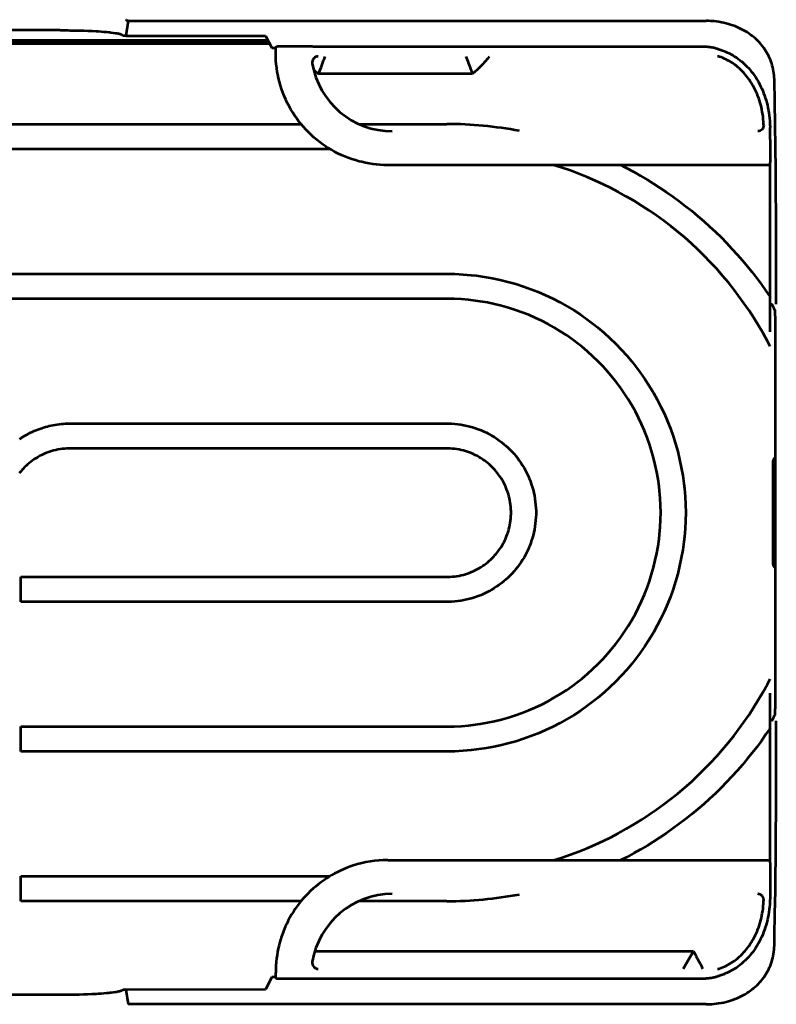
# Model space of a CAD drawing. Header units: millimetres. Extents: x 0 to 820, y 0 to 1200.
# Tile 63 of 81: x 346 to 407, y 869 to 948. Entities that reach past the tile are written whole.
import ezdxf

# ---------------------------------------------------------------- set-up
doc = ezdxf.new("R2010")
doc.units = ezdxf.units.MM
doc.header["$MEASUREMENT"] = 0
doc.layers.add('Layer 1', color=7, linetype='Continuous', lineweight=0)

# ---------------------------------------------------------------- blocks, each defined once
blk = doc.blocks.new('Block_3')
at = {"layer": 'Layer 1', "color": 18, "lineweight": 53, "true_color": 0x010101}
for p, q in [((354.541, 948.325), (354.352, 947.127)), ((354.541, 948.325), (400.888, 948.325)), ((349.108, 947.575), (318.372, 947.575)), ((354.194, 947.137), (353.967, 947.252)), ((365.9, 946.495), (326.892, 946.495)), ((326.963, 946.777), (365.749, 946.777)), ((365.856, 946.577), (326.963, 946.577)), ((353.666, 946.777), (353.698, 946.577)), ((354.351, 947.127), (365.563, 947.125)), ((365.563, 947.124), (366.08, 946.158)), ((366.58, 946.295), (368.999, 946.295)), ((369.79, 946.275), (400.703, 946.275)), ((370.314, 945.397), (370.345, 945.479)), ((370.314, 945.397), (370.346, 945.479)), ((369.816, 944.073), (370.014, 944.602)), ((382.163, 944.073), (369.816, 944.073)), ((327.94, 940.057), (368.428, 940.057)), ((373.056, 940.057), (380.108, 940.057)), ((406.026, 938.814), (406.026, 936.97)), ((370.741, 938.057), (327.94, 938.057)), ((406.013, 936.77), (375.358, 936.769)), ((406.014, 936.77), (406.014, 923.395)), ((327.94, 928.057), (380.106, 928.057)), ((380.106, 926.057), (327.94, 926.057)), ((406.39, 925.158), (406.395, 925.119)), ((406.42, 924.552), (406.423, 924.406)), ((406.423, 924.406), (406.426, 924.252)), ((406.426, 924.252), (406.429, 924.091)), ((406.429, 924.091), (406.43, 923.923)), ((406.431, 923.923), (406.432, 923.749)), ((406.432, 923.749), (406.433, 923.57)), ((406.433, 923.57), (406.433, 923.395)), ((349.889, 916.057), (380.106, 916.057)), ((380.106, 914.057), (349.89, 914.057)), ((406.234, 912.94), (406.234, 904.878)), ((345.94, 903.757), (380.106, 903.757)), ((345.94, 901.757), (345.94, 903.757)), ((380.106, 901.757), (345.939, 901.757)), ((406.014, 894.423), (406.014, 881.049)), ((406.395, 892.7), (406.393, 892.678)), ((406.238, 892.376), (406.156, 892.209)), ((345.94, 891.757), (380.106, 891.757)), ((345.94, 889.757), (345.94, 891.757)), ((380.106, 889.757), (345.939, 889.757)), ((375.359, 881.049), (406.013, 881.049)), ((406.026, 880.848), (406.026, 879.005)), ((345.94, 879.762), (370.746, 879.762)), ((345.94, 877.761), (345.94, 879.762)), ((368.432, 877.761), (345.94, 877.761)), ((380.108, 877.761), (373.06, 877.761)), ((369.518, 873.746), (399.877, 873.746)), ((399.877, 873.746), (399.065, 872.339)), ((366.08, 871.66), (365.563, 870.694)), ((366.38, 871.66), (366.08, 871.66)), ((368.999, 871.524), (366.58, 871.524)), ((400.703, 871.544), (369.79, 871.544)), ((353.967, 870.566), (354.194, 870.682)), ((354.351, 870.695), (365.563, 870.694)), ((354.351, 870.692), (354.541, 869.494)), ((349.108, 870.244), (318.372, 870.244)), ((400.888, 869.494), (354.541, 869.494))]:
    blk.add_line(p, q, dxfattribs=at)
for points in [[(354.541, 948.325), (354.536, 948.325), (354.517, 948.326), (354.5, 948.327), (354.487, 948.329), (354.475, 948.332), (354.465, 948.335), (354.456, 948.34), (354.449, 948.345), (354.442, 948.352), (354.436, 948.36), (354.43, 948.369), (354.43, 948.37), (354.426, 948.379), (354.423, 948.389), (354.422, 948.398), (354.422, 948.405), (354.424, 948.412), (354.426, 948.418), (354.43, 948.423)], [(406.363, 943.618), (406.356, 943.783), (406.344, 943.941), (406.326, 944.105), (406.302, 944.268), (406.272, 944.43), (406.238, 944.59), (406.197, 944.749), (406.151, 944.905), (406.1, 945.058), (406.044, 945.208), (405.984, 945.355), (405.918, 945.497), (405.848, 945.638), (405.772, 945.777), (405.69, 945.913), (405.603, 946.047), (405.511, 946.179), (405.414, 946.308), (405.311, 946.434), (405.204, 946.557), (405.092, 946.677), (404.976, 946.793), (404.855, 946.905), (404.73, 947.014), (404.725, 947.018), (404.596, 947.122), (404.462, 947.223), (404.322, 947.32), (404.178, 947.414), (404.028, 947.504), (403.875, 947.59), (403.716, 947.673), (403.553, 947.751), (403.385, 947.825), (403.214, 947.895), (403.038, 947.96), (402.859, 948.019), (402.677, 948.075), (402.492, 948.125), (402.304, 948.169), (402.114, 948.208), (401.923, 948.242), (401.73, 948.27), (401.537, 948.292), (401.344, 948.309), (401.272, 948.313), (401.079, 948.322), (400.888, 948.325)], [(349.108, 947.575), (349.197, 947.575), (349.349, 947.575), (349.501, 947.574), (349.564, 947.573), (349.715, 947.572), (349.867, 947.57), (350.019, 947.568), (350.171, 947.566), (350.323, 947.563), (350.475, 947.559), (350.627, 947.556)], [(350.627, 947.556), (350.652, 947.555), (350.988, 947.545), (351.324, 947.532), (351.66, 947.517), (351.996, 947.5), (352.134, 947.492), (352.383, 947.477), (352.603, 947.461), (352.802, 947.444), (352.987, 947.426), (353.08, 947.416), (353.172, 947.405), (353.356, 947.382), (353.542, 947.356), (353.635, 947.342), (353.689, 947.333), (353.753, 947.321), (353.806, 947.31), (353.852, 947.297), (353.894, 947.284), (353.932, 947.269), (353.967, 947.253)], [(354.351, 947.124), (354.348, 947.124), (354.332, 947.125), (354.317, 947.125), (354.301, 947.126), (354.285, 947.126), (354.273, 947.126), (354.257, 947.126), (354.24, 947.126), (354.226, 947.127), (354.214, 947.129), (354.203, 947.132), (354.194, 947.137)], [(366.08, 946.158), (366.108, 946.158), (366.137, 946.158), (366.166, 946.158), (366.195, 946.158), (366.223, 946.158), (366.252, 946.158), (366.28, 946.158), (366.309, 946.158), (366.338, 946.158), (366.366, 946.158)], [(366.366, 946.158), (366.367, 946.168), (366.369, 946.179), (366.372, 946.19), (366.377, 946.201), (366.384, 946.213), (366.392, 946.224), (366.401, 946.235), (366.412, 946.246), (366.425, 946.256), (366.432, 946.261), (366.445, 946.27), (366.459, 946.276), (366.474, 946.282), (366.482, 946.285)], [(366.379, 945.742), (366.379, 945.784), (366.379, 945.825), (366.379, 945.867), (366.379, 945.908), (366.379, 945.95), (366.379, 945.992), (366.38, 946.033), (366.38, 946.075), (366.38, 946.116), (366.38, 946.157)], [(375.358, 936.77), (375.062, 936.774), (374.764, 936.789), (374.466, 936.814), (374.167, 936.85), (373.868, 936.895), (373.57, 936.951), (373.274, 937.016), (373.068, 937.068), (372.776, 937.151), (372.487, 937.242), (372.203, 937.344), (371.923, 937.454), (371.646, 937.574), (371.374, 937.703), (371.105, 937.841), (370.841, 937.989), (370.582, 938.145), (370.41, 938.256), (370.16, 938.427), (369.916, 938.606), (369.679, 938.792), (369.448, 938.987), (369.225, 939.188), (369.009, 939.396), (368.8, 939.612), (368.598, 939.835), (368.404, 940.064), (368.216, 940.301), (368.037, 940.545), (367.916, 940.72), (367.751, 940.973), (367.594, 941.231), (367.447, 941.494), (367.309, 941.761), (367.181, 942.032), (367.061, 942.307), (366.952, 942.585), (366.851, 942.869), (366.759, 943.156), (366.677, 943.448), (366.605, 943.742), (366.542, 944.039), (366.505, 944.246), (366.459, 944.546), (366.424, 944.846), (366.398, 945.146), (366.383, 945.445), (366.379, 945.742)], [(366.483, 946.285), (366.492, 946.287), (366.502, 946.289), (366.512, 946.291), (366.521, 946.292), (366.531, 946.293), (366.541, 946.294), (366.551, 946.295), (366.561, 946.295), (366.57, 946.295), (366.58, 946.295)], [(368.999, 946.295), (369.078, 946.294), (369.157, 946.293), (369.236, 946.29), (369.315, 946.288), (369.394, 946.285), (369.473, 946.282), (369.552, 946.279), (369.632, 946.277), (369.711, 946.275), (369.79, 946.275)], [(400.703, 946.275), (400.704, 946.275), (400.779, 946.274), (400.852, 946.272), (400.925, 946.269), (400.997, 946.264), (401.067, 946.258), (401.136, 946.251), (401.203, 946.242), (401.27, 946.232), (401.335, 946.221), (401.399, 946.209), (401.461, 946.196), (401.523, 946.181), (401.583, 946.166), (401.642, 946.149), (401.699, 946.131), (401.756, 946.113), (401.811, 946.093)], [(401.811, 946.093), (401.843, 946.081), (401.875, 946.069), (401.906, 946.057), (401.938, 946.045), (401.97, 946.033), (402.002, 946.021), (402.034, 946.01), (402.066, 945.998), (402.098, 945.987), (402.13, 945.976)], [(402.131, 945.976), (402.281, 945.923), (402.432, 945.864), (402.582, 945.799), (402.731, 945.729), (402.88, 945.652), (403.027, 945.57), (403.172, 945.482), (403.316, 945.388), (403.457, 945.29), (403.596, 945.186), (403.731, 945.077), (403.771, 945.043), (403.903, 944.929), (404.031, 944.809), (404.156, 944.684), (404.279, 944.555), (404.398, 944.42), (404.514, 944.28), (404.627, 944.136), (404.737, 943.986), (404.842, 943.832), (404.944, 943.673), (404.989, 943.6), (405.085, 943.435), (405.178, 943.265), (405.266, 943.091), (405.35, 942.912), (405.43, 942.73), (405.505, 942.544), (405.576, 942.354), (405.641, 942.161), (405.702, 941.964), (405.758, 941.765), (405.809, 941.563), (405.854, 941.359), (405.894, 941.152), (405.928, 940.945), (405.957, 940.736), (405.98, 940.526), (405.998, 940.315), (406.01, 940.105), (406.014, 939.991)], [(370.014, 944.602), (370.044, 944.682), (370.074, 944.761), (370.104, 944.841), (370.134, 944.92), (370.163, 945), (370.193, 945.08), (370.223, 945.159), (370.253, 945.238), (370.283, 945.318), (370.313, 945.397)], [(381.634, 945.479), (381.688, 945.339), (381.742, 945.199), (381.795, 945.059), (381.849, 944.918), (381.902, 944.777), (381.955, 944.637), (382.007, 944.496), (382.06, 944.355), (382.112, 944.214), (382.163, 944.073)], [(383.505, 945.48), (383.434, 945.389), (383.361, 945.298), (383.287, 945.208), (383.224, 945.134), (383.146, 945.043), (383.067, 944.954), (382.986, 944.865), (382.904, 944.777), (382.82, 944.689), (382.734, 944.603), (382.647, 944.517), (382.559, 944.432), (382.47, 944.347), (382.379, 944.264), (382.286, 944.181), (382.193, 944.099), (382.163, 944.073)], [(405.51, 939.975), (405.507, 940.053), (405.496, 940.247), (405.48, 940.442), (405.458, 940.636), (405.432, 940.829), (405.4, 941.021), (405.363, 941.211), (405.322, 941.4), (405.275, 941.586), (405.224, 941.77), (405.168, 941.951), (405.108, 942.129), (405.043, 942.304), (404.975, 942.476), (404.902, 942.644), (404.825, 942.809), (404.744, 942.969), (404.659, 943.125), (404.571, 943.278), (404.529, 943.347), (404.435, 943.493), (404.339, 943.635), (404.239, 943.772), (404.136, 943.905), (404.03, 944.033), (403.922, 944.156), (403.81, 944.275), (403.696, 944.389), (403.58, 944.498), (403.461, 944.603), (403.412, 944.644), (403.289, 944.742), (403.163, 944.836), (403.035, 944.926), (402.904, 945.011), (402.772, 945.09), (402.639, 945.164), (402.504, 945.233), (402.369, 945.297), (402.233, 945.355), (402.097, 945.408), (401.96, 945.455)], [(369.816, 944.073), (369.914, 944.338), (370.014, 944.602)], [(406.522, 925.609), (406.52, 926.578), (406.515, 928.379), (406.511, 930.181), (406.508, 931.012), (406.5, 932.813), (406.491, 934.614), (406.477, 936.415), (406.459, 938.216), (406.434, 940.017), (406.403, 941.818), (406.363, 943.618)], [(406.014, 939.991), (406.014, 939.97), (406.015, 939.948), (406.015, 939.927), (406.016, 939.905), (406.016, 939.884), (406.017, 939.862), (406.017, 939.841), (406.017, 939.819), (406.017, 939.797), (406.016, 939.776)], [(406.026, 938.993), (406.025, 939.071), (406.025, 939.149), (406.024, 939.228), (406.023, 939.306), (406.022, 939.384), (406.021, 939.462), (406.02, 939.54), (406.019, 939.618), (406.018, 939.696), (406.018, 939.774)], [(406.026, 938.814), (406.026, 938.832), (406.026, 938.849), (406.026, 938.867), (406.026, 938.885), (406.026, 938.903), (406.026, 938.921), (406.026, 938.938), (406.026, 938.956), (406.026, 938.974), (406.026, 938.992)], [(406.014, 936.77), (406.018, 936.77), (406.02, 936.77), (406.021, 936.771), (406.023, 936.773), (406.025, 936.777), (406.027, 936.782), (406.027, 936.79), (406.026, 936.803), (406.023, 936.822), (406.023, 936.828), (406.021, 936.851), (406.02, 936.872), (406.02, 936.892), (406.021, 936.898), (406.022, 936.916), (406.024, 936.934), (406.026, 936.951), (406.026, 936.97)], [(405.808, 922.659), (405.464, 923.283), (405.104, 923.901), (404.726, 924.511), (404.333, 925.114), (403.925, 925.708), (403.501, 926.292), (403.132, 926.779), (402.682, 927.344), (402.217, 927.898), (401.741, 928.441), (401.25, 928.97), (400.748, 929.487), (400.235, 929.99), (399.711, 930.48), (399.176, 930.954), (398.631, 931.414), (398.075, 931.86), (397.506, 932.294), (396.926, 932.714), (396.333, 933.122), (395.73, 933.515), (395.115, 933.894), (394.491, 934.258), (393.858, 934.607), (393.216, 934.94), (392.671, 935.208), (392.015, 935.512), (391.354, 935.799), (390.687, 936.069), (390.015, 936.322), (389.339, 936.557), (388.66, 936.775)], [(393.963, 936.805), (394.526, 936.518), (395.085, 936.219), (395.637, 935.909), (396.184, 935.586), (396.649, 935.301), (397.184, 934.958), (397.711, 934.605), (398.231, 934.241), (398.743, 933.867), (399.247, 933.483), (399.742, 933.089), (400.228, 932.686), (400.705, 932.274), (401.173, 931.853), (401.634, 931.421), (402.087, 930.979), (402.531, 930.528), (402.966, 930.067), (403.392, 929.596), (403.809, 929.118), (404.216, 928.63), (404.559, 928.204), (404.947, 927.702), (405.324, 927.193), (405.69, 926.677), (406.046, 926.154)], [(380.106, 928.057), (380.753, 928.044), (381.402, 928.009), (382.052, 927.952), (382.449, 927.907), (383.095, 927.815), (383.737, 927.703), (384.374, 927.569), (385.004, 927.415), (385.626, 927.24), (386.239, 927.046), (386.843, 926.832), (387.434, 926.6), (388.017, 926.348), (388.594, 926.075), (389.163, 925.781), (389.722, 925.468), (390.273, 925.136), (390.812, 924.785), (391.341, 924.415), (391.857, 924.027), (392.214, 923.743), (392.707, 923.327), (393.185, 922.895), (393.647, 922.448), (394.093, 921.986), (394.525, 921.508), (394.941, 921.016), (395.226, 920.659), (395.613, 920.143), (395.983, 919.614), (396.334, 919.074), (396.667, 918.524), (396.98, 917.964), (397.273, 917.396), (397.546, 916.819), (397.798, 916.236), (398.03, 915.644), (398.244, 915.041), (398.438, 914.428), (398.613, 913.806), (398.767, 913.176), (398.901, 912.539), (399.014, 911.896), (399.105, 911.25), (399.15, 910.854), (399.207, 910.204), (399.242, 909.555), (399.255, 908.907)], [(397.256, 908.907), (397.243, 909.487), (397.212, 910.069), (397.161, 910.65), (397.121, 911.006), (397.039, 911.584), (396.938, 912.16), (396.818, 912.73), (396.68, 913.294), (396.524, 913.851), (396.35, 914.401), (396.158, 914.94), (395.95, 915.47), (395.724, 915.993), (395.48, 916.509), (395.217, 917.018), (394.937, 917.52), (394.639, 918.012), (394.325, 918.496), (393.994, 918.969), (393.647, 919.431), (393.392, 919.751), (393.019, 920.192), (392.633, 920.62), (392.232, 921.034), (391.818, 921.434), (391.391, 921.821), (390.949, 922.194), (390.63, 922.448), (390.167, 922.795), (389.694, 923.126), (389.211, 923.441), (388.718, 923.739), (388.217, 924.019), (387.707, 924.282), (387.191, 924.526), (386.669, 924.752), (386.139, 924.96), (385.599, 925.151), (385.05, 925.326), (384.492, 925.482), (383.928, 925.62), (383.358, 925.74), (382.783, 925.841), (382.204, 925.922), (381.849, 925.963), (381.267, 926.014), (380.686, 926.045), (380.106, 926.057)], [(406.156, 925.61), (406.23, 925.459), (406.292, 925.332), (406.353, 925.206), (406.395, 925.118)], [(406.157, 925.608), (406.157, 925.608), (406.16, 925.602), (406.163, 925.597), (406.166, 925.591), (406.169, 925.585), (406.172, 925.58), (406.175, 925.575), (406.178, 925.569), (406.182, 925.564), (406.185, 925.558), (406.189, 925.553)], [(406.395, 925.119), (406.397, 925.099), (406.399, 925.063), (406.402, 925.021), (406.404, 924.975), (406.407, 924.925), (406.41, 924.87), (406.412, 924.813), (406.414, 924.752), (406.416, 924.688), (406.418, 924.621), (406.42, 924.552)], [(406.434, 923.396), (406.436, 921.948), (406.437, 920.499), (406.438, 919.05), (406.439, 917.601), (406.44, 916.153), (406.44, 914.704), (406.44, 913.256), (406.44, 911.807), (406.441, 910.358), (406.441, 908.91)], [(345.834, 914.795), (345.968, 914.886), (346.026, 914.924), (346.163, 915.01), (346.302, 915.092), (346.442, 915.172), (346.584, 915.248), (346.728, 915.321), (346.872, 915.39), (347.019, 915.456), (347.166, 915.519), (347.314, 915.578), (347.463, 915.633), (347.613, 915.685), (347.764, 915.734), (347.916, 915.779), (348.071, 915.821), (348.227, 915.859), (348.386, 915.895), (348.545, 915.927), (348.706, 915.955), (348.869, 915.98), (349.033, 916.002), (349.197, 916.02), (349.363, 916.035), (349.53, 916.046), (349.697, 916.053), (349.865, 916.057), (349.889, 916.057)], [(380.106, 916.057), (380.238, 916.055), (380.486, 916.044), (380.733, 916.026), (380.978, 915.999), (381.222, 915.965), (381.463, 915.923), (381.703, 915.873), (381.938, 915.815), (382.171, 915.751), (382.399, 915.679), (382.623, 915.599), (382.842, 915.514), (383.058, 915.42), (383.272, 915.319), (383.483, 915.21), (383.691, 915.094), (383.896, 914.971), (384.097, 914.84), (384.294, 914.702), (384.487, 914.557), (384.675, 914.406), (384.808, 914.293), (384.987, 914.13), (385.161, 913.963), (385.329, 913.789), (385.491, 913.61), (385.604, 913.477), (385.756, 913.289), (385.9, 913.096), (386.038, 912.899), (386.169, 912.698), (386.293, 912.493), (386.409, 912.285), (386.518, 912.074), (386.619, 911.86), (386.712, 911.644), (386.798, 911.424), (386.877, 911.201), (386.949, 910.973), (387.013, 910.74), (387.071, 910.504), (387.121, 910.265), (387.163, 910.024), (387.198, 909.78), (387.224, 909.534), (387.243, 909.287), (387.253, 909.04), (387.255, 908.907)], [(349.889, 914.057), (349.795, 914.055), (349.616, 914.048), (349.438, 914.035), (349.261, 914.016), (349.085, 913.99), (348.911, 913.96), (348.739, 913.924), (348.569, 913.883), (348.402, 913.836), (348.237, 913.784), (348.076, 913.727), (347.918, 913.666), (347.763, 913.599), (347.609, 913.526), (347.457, 913.448), (347.307, 913.364), (347.16, 913.275), (347.015, 913.181), (346.873, 913.081), (346.734, 912.977), (346.598, 912.868), (346.467, 912.754), (346.373, 912.669), (346.248, 912.548), (346.127, 912.423), (346.042, 912.33), (345.929, 912.198), (345.82, 912.063)], [(385.255, 908.907), (385.254, 909.002), (385.246, 909.181), (385.233, 909.358), (385.214, 909.536), (385.189, 909.711), (385.158, 909.886), (385.122, 910.058), (385.081, 910.228), (385.035, 910.395), (384.983, 910.559), (384.926, 910.721), (384.864, 910.878), (384.797, 911.034), (384.724, 911.188), (384.646, 911.34), (384.562, 911.49), (384.473, 911.637), (384.379, 911.782), (384.28, 911.924), (384.175, 912.063), (384.066, 912.198), (383.953, 912.33), (383.868, 912.423), (383.747, 912.548), (383.622, 912.669), (383.529, 912.755), (383.397, 912.868), (383.261, 912.977), (383.122, 913.081), (382.98, 913.18), (382.835, 913.275), (382.688, 913.364), (382.538, 913.448), (382.386, 913.526), (382.232, 913.598), (382.077, 913.666), (381.919, 913.727), (381.758, 913.784), (381.593, 913.836), (381.426, 913.883), (381.256, 913.924), (381.084, 913.96), (380.91, 913.99), (380.734, 914.016), (380.557, 914.035), (380.379, 914.048), (380.2, 914.056), (380.106, 914.057)], [(406.44, 913.338), (406.42, 913.322), (406.4, 913.306), (406.381, 913.288), (406.363, 913.269), (406.345, 913.249), (406.329, 913.227), (406.328, 913.226), (406.313, 913.203), (406.298, 913.18), (406.285, 913.157), (406.274, 913.133), (406.264, 913.109), (406.256, 913.085), (406.249, 913.061), (406.243, 913.037)], [(406.324, 913.126), (406.31, 913.105), (406.297, 913.083), (406.285, 913.059), (406.274, 913.035), (406.264, 913.01), (406.259, 912.996), (406.251, 912.971), (406.245, 912.944), (406.24, 912.918), (406.236, 912.892), (406.234, 912.866), (406.233, 912.841)], [(380.106, 891.757), (380.686, 891.769), (381.267, 891.801), (381.849, 891.852), (382.204, 891.892), (382.782, 891.974), (383.358, 892.075), (383.928, 892.195), (384.492, 892.333), (385.05, 892.489), (385.599, 892.663), (386.139, 892.855), (386.669, 893.063), (387.191, 893.288), (387.707, 893.533), (388.217, 893.795), (388.718, 894.076), (389.211, 894.374), (389.694, 894.688), (390.168, 895.019), (390.63, 895.366), (390.949, 895.621), (391.391, 895.994), (391.819, 896.38), (392.232, 896.781), (392.632, 897.194), (393.019, 897.622), (393.392, 898.063), (393.647, 898.383), (393.994, 898.845), (394.325, 899.318), (394.639, 899.802), (394.937, 900.295), (395.217, 900.796), (395.48, 901.306), (395.724, 901.822), (395.95, 902.344), (396.158, 902.874), (396.35, 903.414), (396.524, 903.963), (396.68, 904.52), (396.818, 905.085), (396.938, 905.655), (397.039, 906.23), (397.121, 906.809), (397.161, 907.164), (397.212, 907.746), (397.244, 908.327), (397.256, 908.907)], [(399.255, 908.907), (399.242, 908.26), (399.207, 907.61), (399.15, 906.961), (399.105, 906.564), (399.014, 905.918), (398.901, 905.276), (398.767, 904.639), (398.613, 904.009), (398.438, 903.387), (398.244, 902.773), (398.03, 902.17), (397.798, 901.579), (397.546, 900.996), (397.273, 900.419), (396.98, 899.85), (396.667, 899.291), (396.334, 898.74), (395.983, 898.2), (395.613, 897.672), (395.226, 897.156), (394.941, 896.799), (394.525, 896.306), (394.093, 895.828), (393.647, 895.366), (393.184, 894.919), (392.706, 894.488), (392.214, 894.072), (391.857, 893.787), (391.341, 893.399), (390.812, 893.03), (390.273, 892.678), (389.722, 892.346), (389.162, 892.033), (388.594, 891.74), (388.017, 891.467), (387.434, 891.215), (386.843, 890.982), (386.239, 890.769), (385.626, 890.574), (385.004, 890.4), (384.374, 890.246), (383.737, 890.112), (383.095, 889.999), (382.449, 889.908), (382.052, 889.863), (381.402, 889.806), (380.753, 889.771), (380.106, 889.757)], [(387.255, 908.907), (387.253, 908.775), (387.243, 908.527), (387.224, 908.28), (387.198, 908.035), (387.163, 907.791), (387.121, 907.549), (387.071, 907.31), (387.013, 907.074), (386.949, 906.842), (386.877, 906.614), (386.798, 906.39), (386.712, 906.171), (386.619, 905.955), (386.517, 905.741), (386.409, 905.53), (386.293, 905.322), (386.169, 905.117), (386.038, 904.916), (385.9, 904.719), (385.755, 904.526), (385.604, 904.338), (385.491, 904.205), (385.329, 904.026), (385.161, 903.852), (384.987, 903.684), (384.808, 903.522), (384.675, 903.409), (384.487, 903.257), (384.294, 903.113), (384.097, 902.975), (383.896, 902.844), (383.691, 902.72), (383.483, 902.604), (383.272, 902.495), (383.058, 902.394), (382.842, 902.301), (382.623, 902.215), (382.399, 902.136), (382.171, 902.064), (381.938, 901.999), (381.703, 901.942), (381.464, 901.892), (381.222, 901.85), (380.978, 901.815), (380.733, 901.789), (380.486, 901.77), (380.238, 901.76), (380.106, 901.758)], [(380.106, 903.757), (380.201, 903.759), (380.379, 903.767), (380.557, 903.78), (380.734, 903.799), (380.91, 903.824), (381.084, 903.854), (381.256, 903.89), (381.426, 903.932), (381.593, 903.979), (381.758, 904.03), (381.919, 904.087), (382.077, 904.149), (382.232, 904.216), (382.386, 904.289), (382.538, 904.367), (382.688, 904.451), (382.835, 904.54), (382.98, 904.634), (383.122, 904.733), (383.261, 904.838), (383.397, 904.947), (383.529, 905.06), (383.622, 905.145), (383.747, 905.266), (383.868, 905.391), (383.953, 905.485), (384.066, 905.616), (384.175, 905.752), (384.28, 905.891), (384.379, 906.032), (384.473, 906.177), (384.562, 906.325), (384.646, 906.475), (384.724, 906.627), (384.797, 906.781), (384.864, 906.936), (384.926, 907.094), (384.983, 907.255), (385.035, 907.42), (385.081, 907.587), (385.122, 907.757), (385.158, 907.929), (385.189, 908.103), (385.214, 908.279), (385.233, 908.456), (385.246, 908.634), (385.254, 908.812), (385.255, 908.907)], [(406.441, 908.91), (406.441, 907.461), (406.441, 906.012), (406.44, 904.563), (406.44, 903.115), (406.44, 901.666), (406.439, 900.217), (406.438, 898.769), (406.437, 897.32), (406.436, 895.871), (406.434, 894.422)], [(406.234, 904.978), (406.234, 904.953), (406.236, 904.929), (406.24, 904.903), (406.245, 904.877), (406.252, 904.852), (406.259, 904.826), (406.269, 904.8), (406.279, 904.774), (406.288, 904.758), (406.301, 904.733), (406.314, 904.71), (406.33, 904.687), (406.345, 904.665), (406.362, 904.645), (406.38, 904.626), (406.398, 904.609), (406.416, 904.593)], [(406.234, 904.878), (406.234, 904.855), (406.236, 904.83), (406.24, 904.806), (406.245, 904.781), (406.252, 904.755), (406.259, 904.73), (406.269, 904.704), (406.28, 904.679), (406.292, 904.654), (406.302, 904.636), (406.317, 904.613), (406.332, 904.59), (406.348, 904.568), (406.365, 904.548), (406.383, 904.529), (406.401, 904.512), (406.42, 904.496), (406.439, 904.481)], [(388.66, 881.044), (389.339, 881.262), (390.015, 881.497), (390.687, 881.75), (391.354, 882.02), (392.015, 882.307), (392.671, 882.611), (393.217, 882.879), (393.858, 883.212), (394.491, 883.561), (395.115, 883.925), (395.73, 884.304), (396.333, 884.697), (396.926, 885.104), (397.507, 885.525), (398.076, 885.958), (398.632, 886.405), (399.176, 886.865), (399.711, 887.339), (400.235, 887.828), (400.749, 888.332), (401.251, 888.848), (401.741, 889.378), (402.218, 889.92), (402.682, 890.475), (403.132, 891.041), (403.501, 891.526), (403.925, 892.111), (404.334, 892.705), (404.727, 893.307), (405.104, 893.918), (405.464, 894.536), (405.808, 895.16)], [(406.434, 894.423), (406.433, 894.206), (406.431, 893.916), (406.428, 893.693), (406.425, 893.514), (406.422, 893.359), (406.419, 893.228)], [(406.395, 892.7), (406.361, 892.63), (406.301, 892.504), (406.238, 892.376)], [(406.419, 893.228), (406.416, 893.114), (406.412, 893.017), (406.409, 892.939), (406.406, 892.873), (406.403, 892.815), (406.4, 892.765), (406.397, 892.723), (406.395, 892.7)], [(406.157, 892.211), (406.157, 892.211), (406.16, 892.217), (406.163, 892.222), (406.166, 892.228), (406.169, 892.234), (406.172, 892.239), (406.175, 892.244), (406.178, 892.25), (406.182, 892.255), (406.185, 892.26), (406.189, 892.266)], [(406.363, 874.2), (406.381, 874.965), (406.416, 876.766), (406.444, 878.566), (406.457, 879.603), (406.476, 881.404), (406.491, 883.205), (406.501, 885.006), (406.509, 886.807), (406.514, 888.608), (406.518, 890.409), (406.522, 892.21)], [(406.046, 891.665), (405.69, 891.142), (405.324, 890.626), (404.947, 890.117), (404.559, 889.615), (404.216, 889.188), (403.809, 888.701), (403.392, 888.222), (402.966, 887.752), (402.531, 887.291), (402.087, 886.839), (401.634, 886.398), (401.173, 885.966), (400.705, 885.544), (400.228, 885.132), (399.742, 884.729), (399.247, 884.336), (398.743, 883.952), (398.231, 883.578), (397.711, 883.214), (397.183, 882.861), (396.649, 882.518), (396.184, 882.232), (395.637, 881.91), (395.085, 881.6), (394.527, 881.3), (393.963, 881.013)], [(406.026, 880.848), (406.026, 880.867), (406.025, 880.875), (406.023, 880.893), (406.021, 880.911), (406.02, 880.93), (406.02, 880.949), (406.02, 880.969), (406.023, 880.991), (406.023, 880.993), (406.026, 881.013), (406.027, 881.025), (406.027, 881.034), (406.026, 881.04), (406.024, 881.044), (406.021, 881.047), (406.02, 881.048), (406.018, 881.048), (406.014, 881.049)], [(372.602, 880.614), (372.347, 880.528), (372.094, 880.433), (371.841, 880.329), (371.591, 880.218), (371.343, 880.097), (371.098, 879.969), (370.856, 879.833), (370.617, 879.689), (370.491, 879.609), (370.259, 879.454), (370.032, 879.292), (369.81, 879.124), (369.593, 878.949), (369.383, 878.768), (369.178, 878.581), (368.98, 878.389), (368.79, 878.192), (368.605, 877.99), (368.429, 877.784), (368.26, 877.574), (368.099, 877.359), (367.944, 877.14), (367.795, 876.915), (367.653, 876.683), (367.517, 876.447), (367.388, 876.205), (367.265, 875.958), (367.15, 875.706), (367.042, 875.45), (366.942, 875.191), (366.849, 874.928), (366.765, 874.662), (366.688, 874.394), (366.65, 874.245), (366.586, 873.974), (366.531, 873.703), (366.484, 873.43), (366.446, 873.158), (366.416, 872.886), (366.395, 872.614), (366.383, 872.345), (366.378, 872.076)], [(406.026, 879.005), (406.026, 878.909), (406.026, 878.813), (406.025, 878.717), (406.024, 878.621), (406.023, 878.525), (406.022, 878.429), (406.021, 878.332), (406.019, 878.236), (406.018, 878.14), (406.017, 878.044)], [(401.96, 872.363), (402.097, 872.41), (402.233, 872.463), (402.369, 872.522), (402.504, 872.585), (402.639, 872.654), (402.772, 872.729), (402.904, 872.808), (403.035, 872.893), (403.163, 872.982), (403.289, 873.077), (403.412, 873.175), (403.461, 873.216), (403.58, 873.321), (403.696, 873.43), (403.81, 873.544), (403.922, 873.663), (404.031, 873.786), (404.136, 873.914), (404.239, 874.047), (404.339, 874.184), (404.436, 874.326), (404.529, 874.472), (404.571, 874.541), (404.659, 874.693), (404.743, 874.85), (404.825, 875.01), (404.902, 875.175), (404.975, 875.342), (405.043, 875.514), (405.108, 875.689), (405.168, 875.867), (405.224, 876.048), (405.275, 876.232), (405.322, 876.419), (405.363, 876.607), (405.4, 876.798), (405.432, 876.99), (405.458, 877.183), (405.48, 877.377), (405.496, 877.571), (405.507, 877.766), (405.51, 877.844)], [(406.014, 877.827), (406.01, 877.713), (405.998, 877.502), (405.98, 877.292), (405.957, 877.082), (405.928, 876.873), (405.894, 876.665), (405.854, 876.459), (405.808, 876.255), (405.758, 876.053), (405.702, 875.853), (405.641, 875.657), (405.575, 875.464), (405.505, 875.274), (405.429, 875.088), (405.35, 874.905), (405.266, 874.727), (405.177, 874.553), (405.085, 874.383), (404.988, 874.218), (404.943, 874.144), (404.841, 873.985), (404.735, 873.831), (404.626, 873.682), (404.513, 873.537), (404.397, 873.397), (404.278, 873.263), (404.155, 873.133), (404.03, 873.008), (403.901, 872.889), (403.77, 872.774), (403.731, 872.742), (403.596, 872.633), (403.457, 872.529), (403.316, 872.43), (403.172, 872.337), (403.027, 872.249), (402.88, 872.167), (402.731, 872.09), (402.582, 872.019), (402.432, 871.955), (402.281, 871.895), (402.131, 871.842)], [(405.51, 877.844), (405.51, 877.869), (405.509, 877.894), (405.506, 877.919), (405.502, 877.945), (405.497, 877.971), (405.49, 877.996), (405.483, 878.018), (405.473, 878.042), (405.463, 878.067), (405.45, 878.09), (405.437, 878.113), (405.423, 878.134), (405.408, 878.155), (405.392, 878.175), (405.376, 878.193), (405.358, 878.21), (405.339, 878.227), (405.319, 878.243), (405.297, 878.258), (405.275, 878.272), (405.252, 878.284), (405.228, 878.296), (405.204, 878.306), (405.182, 878.314), (405.157, 878.322), (405.132, 878.328), (405.106, 878.333), (405.08, 878.336), (405.055, 878.339), (405.03, 878.339)], [(406.018, 878.044), (406.018, 878.023), (406.017, 878.001), (406.017, 877.979), (406.017, 877.958), (406.016, 877.936), (406.016, 877.915), (406.015, 877.893), (406.014, 877.871), (406.014, 877.85), (406.013, 877.828)], [(400.888, 869.494), (401.079, 869.497), (401.272, 869.505), (401.343, 869.51), (401.536, 869.526), (401.73, 869.549), (401.922, 869.577), (402.114, 869.61), (402.303, 869.649), (402.491, 869.694), (402.676, 869.744), (402.858, 869.799), (403.037, 869.859), (403.213, 869.924), (403.384, 869.993), (403.552, 870.067), (403.715, 870.145), (403.874, 870.228), (404.028, 870.314), (404.177, 870.404), (404.322, 870.498), (404.461, 870.595), (404.595, 870.696), (404.725, 870.8), (404.73, 870.805), (404.855, 870.914), (404.976, 871.026), (405.093, 871.142), (405.205, 871.262), (405.312, 871.385), (405.414, 871.511), (405.511, 871.64), (405.603, 871.772), (405.69, 871.906), (405.772, 872.043), (405.848, 872.181), (405.918, 872.322), (405.984, 872.465), (406.045, 872.612), (406.1, 872.761), (406.151, 872.915), (406.197, 873.07), (406.238, 873.229), (406.272, 873.389), (406.302, 873.551), (406.326, 873.714), (406.344, 873.878), (406.356, 874.036), (406.363, 874.2)], [(399.877, 873.746), (399.931, 873.648), (400.008, 873.507), (400.084, 873.367), (400.108, 873.324), (400.184, 873.183), (400.261, 873.041), (400.336, 872.9), (400.412, 872.759), (400.486, 872.617), (400.561, 872.475), (400.635, 872.332)], [(366.387, 871.624), (366.387, 871.624), (366.386, 871.628), (366.384, 871.631), (366.383, 871.635), (366.383, 871.638), (366.382, 871.642), (366.381, 871.645), (366.38, 871.649), (366.38, 871.653), (366.38, 871.656), (366.38, 871.66)], [(366.58, 871.524), (366.568, 871.524), (366.548, 871.525), (366.53, 871.528), (366.511, 871.532), (366.505, 871.534), (366.487, 871.54), (366.47, 871.547), (366.455, 871.555), (366.44, 871.563), (366.428, 871.572), (366.416, 871.582), (366.407, 871.592), (366.399, 871.602), (366.392, 871.613), (366.387, 871.624)], [(369.79, 871.544), (369.711, 871.544), (369.632, 871.542), (369.552, 871.54), (369.473, 871.537), (369.394, 871.534), (369.315, 871.531), (369.236, 871.528), (369.157, 871.526), (369.078, 871.524), (368.999, 871.524)], [(401.811, 871.726), (401.756, 871.706), (401.699, 871.687), (401.642, 871.669), (401.583, 871.653), (401.523, 871.637), (401.461, 871.623), (401.399, 871.61), (401.335, 871.598), (401.27, 871.587), (401.203, 871.577), (401.136, 871.568), (401.067, 871.561), (400.997, 871.555), (400.925, 871.55), (400.852, 871.547), (400.779, 871.545), (400.704, 871.544), (400.703, 871.544)], [(402.131, 871.842), (402.098, 871.831), (402.066, 871.821), (402.034, 871.809), (402.002, 871.798), (401.97, 871.786), (401.938, 871.774), (401.907, 871.762), (401.874, 871.75), (401.843, 871.738), (401.811, 871.726)], [(354.194, 870.682), (354.199, 870.684), (354.206, 870.686), (354.207, 870.686), (354.209, 870.686), (354.225, 870.688), (354.241, 870.69), (354.256, 870.692), (354.272, 870.693), (354.288, 870.693), (354.304, 870.694), (354.32, 870.694), (354.335, 870.694), (354.351, 870.694)], [(350.627, 870.263), (350.569, 870.262), (350.417, 870.258), (350.265, 870.255), (350.171, 870.253), (350.019, 870.25), (349.867, 870.248), (349.715, 870.247), (349.564, 870.245), (349.412, 870.244), (349.26, 870.244), (349.108, 870.244)], [(353.967, 870.566), (353.932, 870.55), (353.894, 870.535), (353.852, 870.521), (353.805, 870.509), (353.753, 870.497), (353.689, 870.486), (353.635, 870.477), (353.542, 870.463), (353.356, 870.437), (353.172, 870.414), (353.08, 870.403), (352.987, 870.393), (352.803, 870.375), (352.603, 870.358), (352.383, 870.342), (352.134, 870.326), (351.996, 870.318), (351.97, 870.317), (351.634, 870.3), (351.299, 870.285), (350.963, 870.273), (350.627, 870.263)]]:
    blk.add_lwpolyline(points, dxfattribs=at)
for points in [[(350.32, 946.582), (350.308, 946.649), (350.295, 946.716), (350.282, 946.783)], [(350.999, 946.579), (350.989, 946.645), (350.978, 946.712), (350.966, 946.778)], [(353.696, 946.65), (353.689, 946.693), (353.681, 946.736), (353.672, 946.779)], [(353.709, 946.578), (353.705, 946.602), (353.701, 946.626), (353.696, 946.65)], [(354.221, 946.579), (354.21, 946.646), (354.199, 946.713), (354.186, 946.78)], [(355.077, 946.58), (355.069, 946.646), (355.061, 946.712), (355.053, 946.777)], [(369.424, 945.31), (369.333, 945.202), (369.293, 945.06), (369.316, 944.921)], [(369.316, 944.921), (369.834, 941.782), (372.548, 939.479), (375.729, 939.479)], [(369.79, 945.479), (369.649, 945.479), (369.515, 945.417), (369.424, 945.31)], [(401.96, 945.455), (401.912, 945.471), (401.861, 945.479), (401.811, 945.479)], [(369.435, 944.417), (369.559, 944.299), (369.686, 944.184), (369.816, 944.073)], [(385.918, 939.509), (384.002, 939.869), (382.057, 940.052), (380.107, 940.057)], [(405.375, 939.626), (405.285, 939.532), (405.16, 939.479), (405.03, 939.479)], [(405.51, 939.975), (405.514, 939.845), (405.466, 939.719), (405.375, 939.626)], [(406.032, 922.233), (405.958, 922.375), (405.884, 922.518), (405.809, 922.659)], [(406.44, 913.244), (406.395, 913.211), (406.356, 913.172), (406.324, 913.126)], [(406.243, 913.037), (406.237, 913.006), (406.234, 912.973), (406.233, 912.94)], [(405.809, 895.16), (405.884, 895.301), (405.958, 895.443), (406.032, 895.586)], [(375.359, 881.049), (374.423, 881.048), (373.492, 880.901), (372.602, 880.614)], [(375.73, 878.339), (372.548, 878.339), (369.834, 876.036), (369.316, 872.897)], [(380.108, 877.761), (382.057, 877.766), (384.002, 877.95), (385.919, 878.309)], [(369.316, 872.898), (369.293, 872.759), (369.333, 872.616), (369.424, 872.509)], [(369.424, 872.509), (369.515, 872.402), (369.649, 872.339), (369.79, 872.339)], [(401.811, 872.339), (401.862, 872.339), (401.912, 872.348), (401.96, 872.363)], [(366.378, 872.076), (366.378, 872.054), (366.378, 872.031), (366.379, 872.009)], [(366.38, 871.661), (366.38, 871.777), (366.379, 871.893), (366.379, 872.009)]]:
    blk.add_open_spline(points, degree=3, dxfattribs=at)
blk = doc.blocks.new('Block_33')
at = {"layer": 'Layer 1', "color": 18, "lineweight": 53, "true_color": 0x010101}
for points in [[(357.053, 946.693), (357.05, 946.722), (357.047, 946.75), (357.043, 946.778)], [(357.066, 946.579), (357.062, 946.617), (357.058, 946.655), (357.053, 946.693)]]:
    blk.add_open_spline(points, degree=3, dxfattribs=at)

msp = doc.modelspace()

# ---------------------------------------------------------------- block references
at = {"layer": 'Layer 1'}
for name in ['Block_3', 'Block_33']:
    msp.add_blockref(name, (0, 0), dxfattribs=at)

doc.saveas('drawing.dxf')
